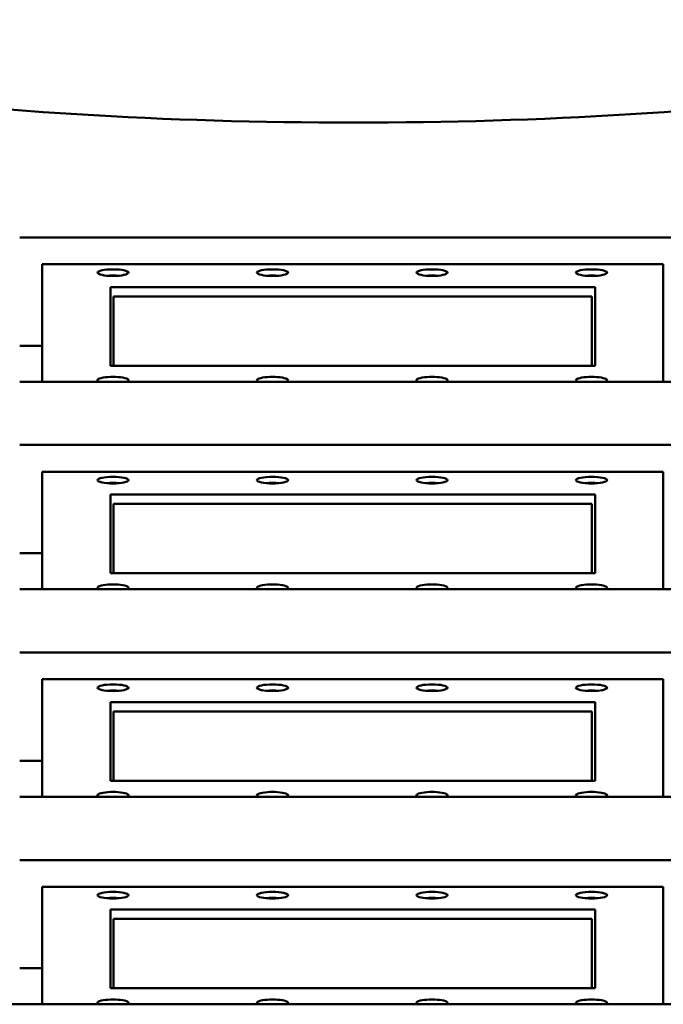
# Model space of a CAD drawing. Header units: inches. Extents: x 3.3 to 58.3, y 0.8 to 38.3.
# Tile 61 of 162: x 40.411 to 41.138, y 3.062 to 4.173. Entities that reach past the tile are written whole.
import ezdxf

# ---------------------------------------------------------------- set-up
doc = ezdxf.new("R2010")
doc.units = ezdxf.units.IN
doc.header["$MEASUREMENT"] = 0
doc.layers.add('Visible (ANSI)', color=7, linetype='Continuous', lineweight=50)
doc.layers.add('Visible Narrow (ANSI)', color=7, linetype='Continuous', lineweight=35)

msp = doc.modelspace()

# ---------------------------------------------------------------- linework, layer by layer
at = {"layer": 'Visible (ANSI)'}
for p, q in [((40.4115, 3.9276), (41.1665, 3.9276)), ((40.4368, 3.8971), (40.4368, 3.8973)), ((41.1378, 3.8973), (40.4368, 3.8973)), ((40.4368, 3.8971), (40.4368, 3.7647)), ((41.1378, 3.8973), (41.1378, 3.8971)), ((41.1378, 3.7647), (41.1378, 3.8971)), ((40.5138, 3.7828), (40.5138, 3.8716)), ((40.5138, 3.8716), (41.0608, 3.8716)), ((41.0608, 3.8716), (41.0608, 3.7828)), ((40.5174, 3.861), (41.0572, 3.861)), ((40.5174, 3.7828), (40.5174, 3.861)), ((41.0572, 3.861), (41.0572, 3.7828)), ((40.4368, 3.8054), (40.4115, 3.8054)), ((41.0608, 3.7828), (40.5138, 3.7828)), ((41.1665, 3.7647), (40.4115, 3.7647)), ((40.4115, 3.6934), (41.1665, 3.6934)), ((40.4368, 3.663), (40.4368, 3.6632)), ((41.1378, 3.6632), (40.4368, 3.6632)), ((40.4368, 3.663), (40.4368, 3.5306)), ((41.1378, 3.6632), (41.1378, 3.663)), ((41.1378, 3.5306), (41.1378, 3.663)), ((40.5138, 3.5487), (40.5138, 3.6374)), ((40.5138, 3.6374), (41.0608, 3.6374)), ((41.0608, 3.6374), (41.0608, 3.5487)), ((40.5174, 3.6269), (41.0572, 3.6269)), ((40.5174, 3.5487), (40.5174, 3.6269)), ((41.0572, 3.6269), (41.0572, 3.5487)), ((40.4368, 3.5713), (40.4115, 3.5713)), ((41.0608, 3.5487), (40.5138, 3.5487)), ((41.1665, 3.5306), (40.4115, 3.5306)), ((40.4115, 3.4593), (41.1665, 3.4593)), ((40.4368, 3.4288), (40.4368, 3.429)), ((41.1378, 3.429), (40.4368, 3.429)), ((40.4368, 3.4288), (40.4368, 3.2964)), ((41.1378, 3.429), (41.1378, 3.4288)), ((41.1378, 3.2964), (41.1378, 3.4288)), ((40.5138, 3.3145), (40.5138, 3.4033)), ((40.5138, 3.4033), (41.0608, 3.4033)), ((41.0608, 3.4033), (41.0608, 3.3145)), ((40.5174, 3.3927), (41.0572, 3.3927)), ((40.5174, 3.3145), (40.5174, 3.3927)), ((41.0572, 3.3927), (41.0572, 3.3145)), ((40.4368, 3.3371), (40.4115, 3.3371)), ((41.0608, 3.3145), (40.5138, 3.3145)), ((41.1665, 3.2964), (40.4115, 3.2964)), ((40.4115, 3.2251), (41.1665, 3.2251)), ((40.4368, 3.1947), (40.4368, 3.1949)), ((41.1378, 3.1949), (40.4368, 3.1949)), ((40.4368, 3.1947), (40.4368, 3.0623)), ((41.1378, 3.1949), (41.1378, 3.1947)), ((41.1378, 3.0623), (41.1378, 3.1947)), ((40.5138, 3.0804), (40.5138, 3.1691)), ((40.5138, 3.1691), (41.0608, 3.1691)), ((41.0608, 3.1691), (41.0608, 3.0804)), ((40.5174, 3.1586), (41.0572, 3.1586)), ((40.5174, 3.0804), (40.5174, 3.1586)), ((41.0572, 3.1586), (41.0572, 3.0804)), ((40.4368, 3.103), (40.4115, 3.103)), ((41.0608, 3.0804), (40.5138, 3.0804)), ((41.8909, 3.0623), (39.6859, 3.0623))]:
    msp.add_line(p, q, dxfattribs=at)
for centre, major_axis, start_param, end_param in [((40.7884, 4.2977), (1.1302, 0), 3.016782, 6.407996), ((40.5168, 3.8822), (-0.0125, 0), 4.118637, 5.306141), ((40.6968, 3.8822), (-0.0125, 0), 4.118637, 5.306141), ((40.8768, 3.8822), (-0.0125, 0), 4.118637, 5.306141), ((41.0568, 3.8822), (-0.0125, 0), 4.118637, 5.306141), ((40.5168, 3.7665), (-0.0175, 0), 2.647823, 6.776955), ((40.6968, 3.7665), (-0.0175, 0), 2.647823, 6.776955), ((40.8768, 3.7665), (-0.0175, 0), 2.647823, 6.776955), ((41.0568, 3.7665), (-0.0175, 0), 2.647823, 6.776955), ((40.5168, 3.6481), (-0.0125, 0), 4.118637, 5.306141), ((40.6968, 3.6481), (-0.0125, 0), 4.118637, 5.306141), ((40.8768, 3.6481), (-0.0125, 0), 4.118637, 5.306141), ((41.0568, 3.6481), (-0.0125, 0), 4.118637, 5.306141), ((40.5168, 3.5323), (-0.0175, 0), 2.647823, 6.776955), ((40.6968, 3.5323), (-0.0175, 0), 2.647823, 6.776955), ((40.8768, 3.5323), (-0.0175, 0), 2.647823, 6.776955), ((41.0568, 3.5323), (-0.0175, 0), 2.647823, 6.776955), ((40.5168, 3.4139), (-0.0125, 0), 4.118637, 5.306141), ((40.6968, 3.4139), (-0.0125, 0), 4.118637, 5.306141), ((40.8768, 3.4139), (-0.0125, 0), 4.118637, 5.306141), ((41.0568, 3.4139), (-0.0125, 0), 4.118637, 5.306141), ((40.5168, 3.2982), (-0.0175, 0), 2.647823, 6.776955), ((40.6968, 3.2982), (-0.0175, 0), 2.647823, 6.776955), ((40.8768, 3.2982), (-0.0175, 0), 2.647823, 6.776955), ((41.0568, 3.2982), (-0.0175, 0), 2.647823, 6.776955), ((40.5168, 3.1798), (-0.0125, 0), 4.118637, 5.306141), ((40.6968, 3.1798), (-0.0125, 0), 4.118637, 5.306141), ((40.8768, 3.1798), (-0.0125, 0), 4.118637, 5.306141), ((41.0568, 3.1798), (-0.0125, 0), 4.118637, 5.306141), ((40.5168, 3.064), (-0.0175, 0), 2.647823, 6.776955), ((40.6968, 3.064), (-0.0175, 0), 2.647823, 6.776955), ((40.8768, 3.064), (-0.0175, 0), 2.647823, 6.776955), ((41.0568, 3.064), (-0.0175, 0), 2.647823, 6.776955)]:
    msp.add_ellipse(centre, major_axis=major_axis, ratio=0.21286, start_param=start_param, end_param=end_param, dxfattribs=at)
for centre in [(40.5168, 3.8878), (40.6968, 3.8878), (40.8768, 3.8878), (41.0568, 3.8878), (40.5168, 3.6537), (40.6968, 3.6537), (40.8768, 3.6537), (41.0568, 3.6537), (40.5168, 3.4195), (40.6968, 3.4195), (40.8768, 3.4195), (41.0568, 3.4195), (40.5168, 3.1854), (40.6968, 3.1854), (40.8768, 3.1854), (41.0568, 3.1854)]:
    msp.add_ellipse(centre, major_axis=(-0.0175, 0), ratio=0.21286, dxfattribs=at)
at = {"layer": 'Visible Narrow (ANSI)'}
for p, q in [((40.4368, 3.8971), (41.1378, 3.8971)), ((40.4368, 3.663), (41.1378, 3.663)), ((40.4368, 3.4288), (41.1378, 3.4288)), ((40.4368, 3.1947), (41.1378, 3.1947))]:
    msp.add_line(p, q, dxfattribs=at)
for centre in [(40.069, 3.9946), (40.069, 3.7604), (40.069, 3.5263), (40.069, 3.2921)]:
    msp.add_ellipse(centre, major_axis=(-0.3133, 0), ratio=0.21286, start_param=2.384238, end_param=7.04054, dxfattribs=at)

doc.saveas('drawing.dxf')
